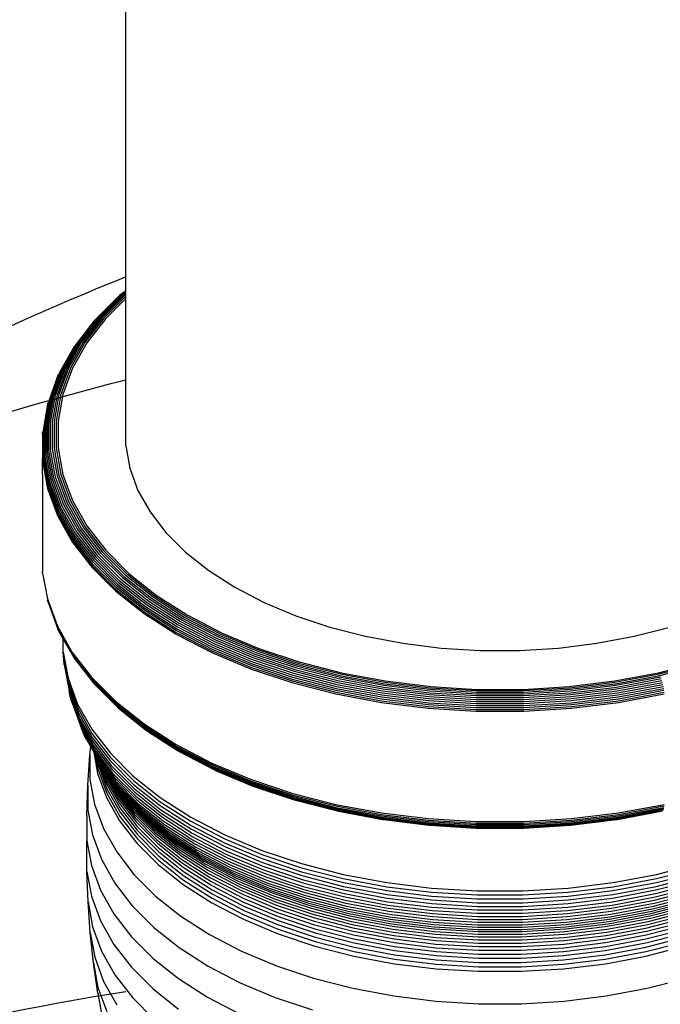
# Model space of a CAD drawing. Extents: x -15981 to -11679, y 2285 to 5601.
# Tile 62 of 103: x -14081.49 to -14073.8, y 3261.67 to 3273.5. Entities that reach past the tile are written whole.
import ezdxf

# ---------------------------------------------------------------- set-up
doc = ezdxf.new("R2010")
doc.units = 0
doc.header["$MEASUREMENT"] = 0
doc.layers.add('TANK', color=2, linetype='CONTINUOUS')
doc.layers.add('TANK-SLOPE', color=2, linetype='CONTINUOUS')

# ---------------------------------------------------------------- blocks, each defined once
blk = doc.blocks.new('A$C3406478A')
at = {"layer": 'TANK'}
for p, q in [((-1.03, 16.887), (-1.03, 23.624)), ((-1.03, 15.327), (-1.03, 16.887)), ((-1.116, 15.26), (-1.402, 14.974)), ((-1.103, 15.27), (-1.388, 14.985)), ((-1.087, 15.277), (-1.371, 14.993)), ((-1.07, 15.282), (-1.353, 14.999)), ((-1.052, 15.284), (-1.334, 15.002)), ((-1.032, 15.283), (-1.313, 15.002)), ((-1.03, 15.261), (-1.291, 15)), ((-1.03, 15.327), (-1.103, 15.27)), ((-1.03, 15.322), (-1.087, 15.277)), ((-1.03, 15.314), (-1.07, 15.282)), ((-1.03, 15.301), (-1.052, 15.284)), ((-1.03, 15.285), (-1.032, 15.283)), ((-1.03, 15.322), (-1.03, 15.327)), ((-1.03, 15.314), (-1.03, 15.322)), ((-1.03, 15.301), (-1.03, 15.314)), ((-1.03, 15.285), (-1.03, 15.301)), ((-1.03, 15.261), (-1.03, 15.285)), ((-1.03, 15.234), (-1.03, 15.261)), ((-1.03, 15.234), (-1.27, 14.995)), ((-1.03, 13.466), (-1.03, 15.234)), ((-1.414, 14.961), (-1.635, 14.672)), ((-1.388, 14.985), (-1.62, 14.684)), ((-1.371, 14.993), (-1.602, 14.693)), ((-1.353, 14.999), (-1.583, 14.7)), ((-1.334, 15.002), (-1.563, 14.705)), ((-1.313, 15.002), (-1.541, 14.706)), ((-1.291, 15), (-1.519, 14.705)), ((-1.27, 14.995), (-1.496, 14.701)), ((-1.414, 14.961), (-1.402, 14.974)), ((-1.635, 14.672), (-1.811, 14.358)), ((-1.62, 14.684), (-1.796, 14.371)), ((-1.602, 14.693), (-1.778, 14.381)), ((-1.583, 14.7), (-1.758, 14.39)), ((-1.563, 14.705), (-1.737, 14.395)), ((-1.541, 14.706), (-1.715, 14.398)), ((-1.519, 14.705), (-1.691, 14.398)), ((-1.496, 14.701), (-1.668, 14.396)), ((-1.658, 14.643), (-1.825, 14.344)), ((-1.658, 14.643), (-1.647, 14.658)), ((-1.825, 14.344), (-1.944, 14.02)), ((-1.811, 14.358), (-1.93, 14.036)), ((-1.796, 14.371), (-1.914, 14.049)), ((-1.778, 14.381), (-1.896, 14.061)), ((-1.758, 14.39), (-1.876, 14.07)), ((-1.737, 14.395), (-1.854, 14.077)), ((-1.843, 14.31), (-1.835, 14.327)), ((-1.715, 14.398), (-1.831, 14.081)), ((-1.691, 14.398), (-1.807, 14.083)), ((-1.668, 14.396), (-1.783, 14.082)), ((-1.843, 14.31), (-1.954, 14.003)), ((-1.854, 14.077), (-1.913, 13.753)), ((-1.831, 14.081), (-1.89, 13.759)), ((-1.807, 14.083), (-1.866, 13.762)), ((-1.783, 14.082), (-1.841, 13.763)), ((-1.967, 13.966), (-2.022, 13.655)), ((-1.954, 14.003), (-2.014, 13.673)), ((-1.944, 14.02), (-2.004, 13.691)), ((-1.93, 14.036), (-1.99, 13.707)), ((-1.914, 14.049), (-1.974, 13.722)), ((-1.967, 13.966), (-1.962, 13.985)), ((-1.896, 14.061), (-1.955, 13.734)), ((-1.876, 14.07), (-1.935, 13.745)), ((-1.974, 13.722), (-1.974, 13.393)), ((-1.955, 13.734), (-1.955, 13.407)), ((-1.935, 13.745), (-1.935, 13.418)), ((-1.913, 13.753), (-1.913, 13.428)), ((-1.89, 13.759), (-1.89, 13.435)), ((-1.866, 13.762), (-1.866, 13.44)), ((-1.841, 13.763), (-1.841, 13.442)), ((-2.029, 13.615), (-2.027, 13.635)), ((-2.029, 13.615), (-2.027, 13.303)), ((-2.022, 13.655), (-2.022, 13.323)), ((-2.014, 13.673), (-2.014, 13.342)), ((-2.004, 13.691), (-2.004, 13.36)), ((-1.99, 13.707), (-1.99, 13.377)), ((-1.99, 13.377), (-1.93, 13.049)), ((-1.974, 13.393), (-1.914, 13.066)), ((-1.955, 13.407), (-1.896, 13.08)), ((-1.935, 13.418), (-1.876, 13.093)), ((-1.913, 13.428), (-1.854, 13.104)), ((-1.89, 13.435), (-1.831, 13.113)), ((-1.866, 13.44), (-1.807, 13.119)), ((-1.841, 13.442), (-1.783, 13.122)), ((-1.03, 13.466), (-0.981, 13.196)), ((-2.029, 13.283), (-2.027, 13.303)), ((-2.029, 13.283), (-1.968, 12.952)), ((-2.029, 13.119), (-2.029, 13.283)), ((-2.027, 13.303), (-1.967, 12.972)), ((-2.022, 13.323), (-1.962, 12.993)), ((-2.014, 13.342), (-1.954, 13.012)), ((-2.004, 13.36), (-1.944, 13.031)), ((-0.981, 13.196), (-0.883, 12.93)), ((-2.029, 13.119), (-2.029, 11.956)), ((-1.954, 13.012), (-1.835, 12.688)), ((-1.944, 13.031), (-1.825, 12.708)), ((-1.93, 13.049), (-1.811, 12.726)), ((-1.914, 13.066), (-1.796, 12.744)), ((-1.896, 13.08), (-1.778, 12.76)), ((-1.876, 13.093), (-1.758, 12.774)), ((-1.854, 13.104), (-1.737, 12.786)), ((-1.831, 13.113), (-1.715, 12.796)), ((-1.807, 13.119), (-1.691, 12.803)), ((-1.783, 13.122), (-1.668, 12.808)), ((-1.968, 12.952), (-1.849, 12.627)), ((-1.967, 12.972), (-1.847, 12.647)), ((-1.962, 12.993), (-1.843, 12.668)), ((-0.883, 12.93), (-0.737, 12.671)), ((-1.737, 12.786), (-1.563, 12.476)), ((-1.715, 12.796), (-1.541, 12.488)), ((-1.691, 12.803), (-1.519, 12.497)), ((-1.668, 12.808), (-1.496, 12.503)), ((-1.843, 12.668), (-1.665, 12.352)), ((-1.835, 12.688), (-1.658, 12.373)), ((-1.825, 12.708), (-1.647, 12.393)), ((-1.811, 12.726), (-1.635, 12.412)), ((-1.796, 12.744), (-1.62, 12.431)), ((-1.778, 12.76), (-1.602, 12.448)), ((-1.758, 12.774), (-1.583, 12.463)), ((-0.737, 12.671), (-0.546, 12.423)), ((-1.849, 12.627), (-1.671, 12.311)), ((-1.847, 12.647), (-1.669, 12.331)), ((-1.62, 12.431), (-1.388, 12.13)), ((-1.602, 12.448), (-1.371, 12.148)), ((-1.583, 12.463), (-1.353, 12.165)), ((-1.563, 12.476), (-1.334, 12.179)), ((-1.541, 12.488), (-1.313, 12.192)), ((-1.519, 12.497), (-1.291, 12.202)), ((-1.496, 12.503), (-1.27, 12.21)), ((-0.546, 12.423), (-0.31, 12.187)), ((-1.671, 12.311), (-1.437, 12.007)), ((-1.669, 12.331), (-1.435, 12.028)), ((-1.665, 12.352), (-1.431, 12.049)), ((-1.658, 12.373), (-1.424, 12.07)), ((-1.647, 12.393), (-1.414, 12.091)), ((-1.635, 12.412), (-1.402, 12.111)), ((-1.313, 12.192), (-1.032, 11.911)), ((-1.291, 12.202), (-1.012, 11.923)), ((-1.27, 12.21), (-0.992, 11.932)), ((-0.31, 12.187), (-0.033, 11.967)), ((-1.424, 12.07), (-1.137, 11.783)), ((-1.414, 12.091), (-1.128, 11.804)), ((-1.402, 12.111), (-1.116, 11.825)), ((-1.388, 12.13), (-1.103, 11.845)), ((-1.371, 12.148), (-1.087, 11.864)), ((-1.353, 12.165), (-1.07, 11.882)), ((-1.334, 12.179), (-1.052, 11.897)), ((-2.027, 11.936), (-2.029, 11.956)), ((-1.437, 12.007), (-1.149, 11.72)), ((-1.435, 12.028), (-1.148, 11.74)), ((-1.431, 12.049), (-1.144, 11.761)), ((-0.033, 11.967), (0.282, 11.765)), ((-2.027, 11.936), (-1.968, 11.626)), ((-1.103, 11.845), (-0.768, 11.579)), ((-1.087, 11.864), (-0.753, 11.599)), ((-1.07, 11.882), (-0.738, 11.617)), ((-1.052, 11.897), (-0.721, 11.634)), ((-1.032, 11.911), (-0.702, 11.649)), ((-1.012, 11.923), (-0.684, 11.662)), ((-0.992, 11.932), (-0.665, 11.672)), ((-1.149, 11.72), (-0.81, 11.451)), ((-1.148, 11.74), (-0.809, 11.471)), ((-1.144, 11.761), (-0.806, 11.493)), ((-1.137, 11.783), (-0.799, 11.514)), ((-1.128, 11.804), (-0.791, 11.536)), ((-1.116, 11.825), (-0.78, 11.558)), ((0.282, 11.765), (0.632, 11.583)), ((-1.968, 11.626), (-1.849, 11.3)), ((-1.962, 11.586), (-1.967, 11.606)), ((-1.967, 11.606), (-1.847, 11.281)), ((-0.753, 11.599), (-0.373, 11.355)), ((-0.738, 11.617), (-0.359, 11.375)), ((-0.721, 11.634), (-0.343, 11.392)), ((-0.702, 11.649), (-0.327, 11.408)), ((-0.684, 11.662), (-0.31, 11.422)), ((-0.665, 11.672), (-0.293, 11.433)), ((-1.962, 11.586), (-1.843, 11.262)), ((-0.806, 11.493), (-0.421, 11.246)), ((-0.799, 11.514), (-0.415, 11.268)), ((-0.791, 11.536), (-0.408, 11.291)), ((-0.78, 11.558), (-0.398, 11.313)), ((-0.768, 11.579), (-0.386, 11.334)), ((0.632, 11.583), (1.013, 11.423)), ((-0.81, 11.451), (-0.425, 11.204)), ((-0.809, 11.471), (-0.424, 11.224)), ((-0.359, 11.375), (0.062, 11.156)), ((-0.343, 11.392), (0.075, 11.175)), ((-0.327, 11.408), (0.09, 11.192)), ((-0.31, 11.422), (0.105, 11.206)), ((-0.293, 11.433), (0.121, 11.219)), ((1.013, 11.423), (1.421, 11.287)), ((-1.849, 11.3), (-1.671, 10.984)), ((-1.847, 11.281), (-1.669, 10.965)), ((-1.835, 11.244), (-1.843, 11.262)), ((-1.843, 11.262), (-1.665, 10.946)), ((-1.835, 11.244), (-1.779, 11.144)), ((-0.421, 11.246), (0.007, 11.024)), ((-0.415, 11.268), (0.012, 11.046)), ((-0.408, 11.291), (0.018, 11.069)), ((-0.398, 11.313), (0.027, 11.092)), ((-0.386, 11.334), (0.037, 11.114)), ((-0.373, 11.355), (0.049, 11.136)), ((1.421, 11.287), (1.851, 11.177)), ((5.076, 11.177), (5.507, 11.287)), ((-1.779, 10.988), (-1.779, 11.144)), ((-1.779, 11.144), (-1.658, 10.929)), ((-0.425, 11.204), (0.003, 10.981)), ((-0.424, 11.224), (0.004, 11.002)), ((0.049, 11.136), (0.508, 10.943)), ((0.062, 11.156), (0.519, 10.964)), ((0.075, 11.175), (0.531, 10.983)), ((0.09, 11.192), (0.544, 11.001)), ((0.105, 11.206), (0.557, 11.017)), ((0.121, 11.219), (0.57, 11.03)), ((1.851, 11.177), (2.299, 11.093)), ((4.629, 11.093), (5.076, 11.177)), ((0.004, 11.002), (0.469, 10.807)), ((0.007, 11.024), (0.472, 10.829)), ((0.012, 11.046), (0.476, 10.851)), ((0.018, 11.069), (0.482, 10.875)), ((0.027, 11.092), (0.489, 10.898)), ((0.037, 11.114), (0.498, 10.921)), ((0.544, 11.001), (1.03, 10.839)), ((0.557, 11.017), (1.041, 10.855)), ((0.57, 11.03), (1.052, 10.869)), ((2.299, 11.093), (2.76, 11.036)), ((2.76, 11.036), (3.228, 11.008)), ((3.228, 11.008), (3.699, 11.008)), ((3.699, 11.008), (4.168, 11.036)), ((4.168, 11.036), (4.629, 11.093)), ((-1.778, 10.938), (-1.779, 10.988)), ((-1.779, 10.988), (-1.722, 10.673)), ((-1.778, 10.938), (-1.72, 10.622)), ((-1.773, 10.888), (-1.778, 10.938)), ((-1.767, 10.838), (-1.773, 10.888)), ((-1.773, 10.888), (-1.716, 10.573)), ((-1.671, 10.984), (-1.437, 10.681)), ((-1.669, 10.965), (-1.435, 10.661)), ((-1.665, 10.946), (-1.431, 10.643)), ((-1.647, 10.913), (-1.658, 10.929)), ((-1.647, 10.913), (-1.424, 10.626)), ((0.003, 10.981), (0.468, 10.786)), ((0.489, 10.898), (0.984, 10.733)), ((0.498, 10.921), (0.992, 10.756)), ((0.508, 10.943), (1, 10.779)), ((0.519, 10.964), (1.009, 10.801)), ((0.531, 10.983), (1.019, 10.821)), ((-1.767, 10.838), (-1.709, 10.523)), ((0.468, 10.786), (0.967, 10.62)), ((0.469, 10.807), (0.968, 10.641)), ((0.472, 10.829), (0.97, 10.663)), ((0.476, 10.851), (0.973, 10.686)), ((0.482, 10.875), (0.978, 10.709)), ((1, 10.779), (1.519, 10.646)), ((1.009, 10.801), (1.526, 10.668)), ((1.019, 10.821), (1.534, 10.688)), ((1.03, 10.839), (1.543, 10.707)), ((1.041, 10.855), (1.551, 10.724)), ((1.052, 10.869), (1.56, 10.739)), ((5.368, 10.739), (5.876, 10.869)), ((5.376, 10.724), (5.887, 10.855)), ((5.385, 10.707), (5.898, 10.839)), ((-1.722, 10.673), (-1.607, 10.362)), ((-1.437, 10.681), (-1.149, 10.393)), ((-1.435, 10.661), (-1.148, 10.373)), ((0.97, 10.663), (1.495, 10.528)), ((0.973, 10.686), (1.498, 10.551)), ((0.978, 10.709), (1.502, 10.575)), ((0.984, 10.733), (1.507, 10.599)), ((0.992, 10.756), (1.512, 10.622)), ((1.526, 10.668), (2.065, 10.567)), ((1.534, 10.688), (2.07, 10.588)), ((1.543, 10.707), (2.076, 10.607)), ((1.551, 10.724), (2.083, 10.625)), ((1.56, 10.739), (2.089, 10.64)), ((4.839, 10.64), (5.368, 10.739)), ((4.845, 10.625), (5.376, 10.724)), ((4.851, 10.607), (5.385, 10.707)), ((4.857, 10.588), (5.393, 10.688)), ((4.863, 10.567), (5.401, 10.668)), ((-1.72, 10.622), (-1.606, 10.312)), ((-1.716, 10.573), (-1.602, 10.263)), ((-1.431, 10.643), (-1.144, 10.355)), ((-1.424, 10.626), (-1.137, 10.339)), ((-1.402, 10.598), (-1.414, 10.611)), ((-1.402, 10.598), (-1.128, 10.324)), ((0.967, 10.62), (1.493, 10.485)), ((0.968, 10.641), (1.493, 10.505)), ((1.495, 10.528), (2.042, 10.425)), ((1.498, 10.551), (2.044, 10.448)), ((1.502, 10.575), (2.047, 10.472)), ((1.507, 10.599), (2.05, 10.497)), ((1.512, 10.622), (2.055, 10.521)), ((1.519, 10.646), (2.059, 10.544)), ((2.059, 10.544), (2.615, 10.476)), ((2.065, 10.567), (2.618, 10.499)), ((2.07, 10.588), (2.622, 10.52)), ((2.076, 10.607), (2.625, 10.54)), ((2.083, 10.625), (2.629, 10.557)), ((2.089, 10.64), (2.633, 10.573)), ((2.625, 10.54), (3.183, 10.506)), ((2.629, 10.557), (3.185, 10.524)), ((2.633, 10.573), (3.186, 10.539)), ((3.186, 10.539), (3.742, 10.539)), ((3.742, 10.539), (4.295, 10.573)), ((3.743, 10.524), (4.299, 10.557)), ((3.744, 10.506), (4.302, 10.54)), ((4.295, 10.573), (4.839, 10.64)), ((4.299, 10.557), (4.845, 10.625)), ((4.302, 10.54), (4.851, 10.607)), ((4.306, 10.52), (4.857, 10.588)), ((4.31, 10.499), (4.863, 10.567)), ((4.313, 10.476), (4.868, 10.544)), ((4.868, 10.544), (5.409, 10.646)), ((4.873, 10.521), (5.415, 10.622)), ((4.877, 10.497), (5.421, 10.599)), ((4.881, 10.472), (5.426, 10.575)), ((4.884, 10.448), (5.43, 10.551)), ((4.886, 10.425), (5.433, 10.528)), ((-1.7, 10.474), (-1.709, 10.523)), ((-1.709, 10.523), (-1.595, 10.214)), ((-1.688, 10.426), (-1.7, 10.474)), ((-1.7, 10.474), (-1.586, 10.165)), ((-1.673, 10.379), (-1.688, 10.426)), ((-1.688, 10.426), (-1.574, 10.118)), ((1.493, 10.505), (2.041, 10.403)), ((1.493, 10.485), (2.04, 10.382)), ((2.042, 10.425), (2.604, 10.356)), ((2.044, 10.448), (2.606, 10.379)), ((2.047, 10.472), (2.607, 10.404)), ((2.05, 10.497), (2.609, 10.428)), ((2.055, 10.521), (2.612, 10.452)), ((2.609, 10.428), (3.178, 10.394)), ((2.612, 10.452), (3.179, 10.418)), ((2.615, 10.476), (3.18, 10.442)), ((2.618, 10.499), (3.181, 10.465)), ((2.622, 10.52), (3.182, 10.486)), ((3.179, 10.418), (3.749, 10.418)), ((3.18, 10.442), (3.748, 10.442)), ((3.181, 10.465), (3.747, 10.465)), ((3.182, 10.486), (3.746, 10.486)), ((3.183, 10.506), (3.744, 10.506)), ((3.185, 10.524), (3.743, 10.524)), ((3.746, 10.486), (4.306, 10.52)), ((3.747, 10.465), (4.31, 10.499)), ((3.748, 10.442), (4.313, 10.476)), ((3.749, 10.418), (4.316, 10.452)), ((3.75, 10.394), (4.318, 10.428)), ((4.316, 10.452), (4.873, 10.521)), ((4.318, 10.428), (4.877, 10.497)), ((4.32, 10.404), (4.881, 10.472)), ((4.322, 10.379), (4.884, 10.448)), ((4.323, 10.356), (4.886, 10.425)), ((4.887, 10.403), (5.434, 10.505)), ((4.887, 10.382), (5.435, 10.485)), ((-1.673, 10.379), (-1.559, 10.071)), ((-1.607, 10.362), (-1.437, 10.061)), ((-1.606, 10.312), (-1.436, 10.011)), ((-1.149, 10.393), (-0.81, 10.124)), ((-1.148, 10.373), (-0.809, 10.105)), ((-1.144, 10.355), (-0.806, 10.087)), ((-1.137, 10.339), (-0.799, 10.071)), ((-1.128, 10.324), (-0.791, 10.056)), ((-1.116, 10.312), (-0.78, 10.045)), ((2.04, 10.382), (2.603, 10.313)), ((2.041, 10.403), (2.604, 10.334)), ((2.603, 10.313), (3.176, 10.278)), ((2.604, 10.356), (3.176, 10.321)), ((2.604, 10.334), (3.176, 10.299)), ((2.606, 10.379), (3.177, 10.345)), ((2.607, 10.404), (3.177, 10.369)), ((3.176, 10.321), (3.751, 10.321)), ((3.176, 10.299), (3.752, 10.299)), ((3.177, 10.369), (3.75, 10.369)), ((3.177, 10.345), (3.751, 10.345)), ((3.178, 10.394), (3.75, 10.394)), ((3.75, 10.369), (4.32, 10.404)), ((3.751, 10.345), (4.322, 10.379)), ((3.751, 10.321), (4.323, 10.356)), ((3.752, 10.299), (4.324, 10.334)), ((3.752, 10.278), (4.324, 10.313)), ((4.324, 10.334), (4.887, 10.403)), ((4.324, 10.313), (4.887, 10.382)), ((-1.602, 10.263), (-1.432, 9.961)), ((-1.595, 10.214), (-1.426, 9.913)), ((3.176, 10.278), (3.752, 10.278)), ((-1.586, 10.165), (-1.417, 9.865)), ((-1.574, 10.118), (-1.405, 9.818)), ((-1.542, 10.026), (-1.559, 10.071)), ((-1.559, 10.071), (-1.391, 9.772)), ((-1.437, 10.061), (-1.214, 9.771)), ((-0.81, 10.124), (-0.425, 9.877)), ((-0.809, 10.105), (-0.424, 9.858)), ((-0.806, 10.087), (-0.421, 9.84)), ((-0.799, 10.071), (-0.415, 9.824)), ((-0.791, 10.056), (-0.408, 9.811)), ((-1.542, 10.026), (-1.375, 9.728)), ((-1.523, 9.981), (-1.542, 10.026)), ((-1.5, 9.938), (-1.523, 9.981)), ((-1.5, 9.938), (-1.449, 9.847)), ((-1.436, 10.011), (-1.213, 9.721)), ((-1.432, 9.961), (-1.209, 9.672)), ((-0.768, 10.036), (-0.78, 10.045)), ((-0.768, 10.036), (-0.398, 9.8)), ((-1.459, 9.754), (-1.449, 9.847)), ((-1.449, 9.847), (-1.414, 9.783)), ((-1.426, 9.913), (-1.203, 9.623)), ((-1.417, 9.865), (-1.194, 9.576)), ((-1.405, 9.818), (-1.183, 9.53)), ((-0.425, 9.877), (0.003, 9.654)), ((-0.424, 9.858), (0.004, 9.635)), ((-0.421, 9.84), (0.007, 9.618)), ((-0.415, 9.824), (0.012, 9.602)), ((-1.484, 9.388), (-1.459, 9.754)), ((-1.459, 9.754), (-1.459, 9.457)), ((-1.414, 9.783), (-1.367, 9.53)), ((-1.414, 9.783), (-1.393, 9.746)), ((-1.393, 9.746), (-1.377, 9.718)), ((-1.393, 9.746), (-1.363, 9.583)), ((-1.391, 9.772), (-1.378, 9.755)), ((-1.378, 9.755), (-1.376, 9.752)), ((-1.377, 9.718), (-1.362, 9.635)), ((-1.377, 9.718), (-1.366, 9.699)), ((-1.376, 9.752), (-1.17, 9.485)), ((-1.375, 9.728), (-1.154, 9.442)), ((-1.214, 9.771), (-0.939, 9.496)), ((-1.213, 9.721), (-0.938, 9.446)), ((-0.408, 9.811), (0.018, 9.589)), ((-0.398, 9.8), (0.027, 9.579)), ((-0.386, 9.791), (0.037, 9.571)), ((-1.366, 9.699), (-1.364, 9.686)), ((-1.366, 9.699), (-1.356, 9.684)), ((-1.364, 9.686), (-1.258, 9.398)), ((-1.363, 9.583), (-1.257, 9.294)), ((-1.362, 9.635), (-1.255, 9.346)), ((-1.356, 9.684), (-1.136, 9.399)), ((-1.334, 9.642), (-1.115, 9.359)), ((-1.334, 9.642), (-1.263, 9.449)), ((-1.31, 9.602), (-1.334, 9.642)), ((-1.31, 9.602), (-1.271, 9.499)), ((-1.31, 9.602), (-1.093, 9.319)), ((-1.294, 9.577), (-1.31, 9.602)), ((-1.209, 9.672), (-0.935, 9.397)), ((-1.203, 9.623), (-0.929, 9.349)), ((0.003, 9.654), (0.468, 9.459)), ((0.004, 9.635), (0.469, 9.44)), ((0.007, 9.618), (0.472, 9.423)), ((0.012, 9.602), (0.476, 9.407)), ((0.018, 9.589), (0.482, 9.395)), ((-1.367, 9.53), (-1.261, 9.241)), ((-1.294, 9.577), (-1.283, 9.548)), ((-1.284, 9.563), (-1.294, 9.577)), ((-1.266, 9.538), (-1.284, 9.563)), ((-1.283, 9.548), (-1.124, 9.266)), ((-1.271, 9.499), (-1.113, 9.217)), ((-1.266, 9.538), (-1.139, 9.313)), ((-1.256, 9.525), (-1.266, 9.538)), ((-1.227, 9.486), (-1.256, 9.525)), ((-1.227, 9.486), (-1.156, 9.359)), ((-1.212, 9.468), (-1.227, 9.486)), ((-1.2, 9.445), (-1.212, 9.468)), ((-1.212, 9.468), (-1.068, 9.282)), ((-1.194, 9.576), (-0.921, 9.303)), ((-1.183, 9.53), (-0.91, 9.257)), ((-1.17, 9.485), (-0.898, 9.213)), ((-0.939, 9.496), (-0.616, 9.239)), ((0.027, 9.579), (0.489, 9.385)), ((0.049, 9.566), (0.037, 9.571)), ((0.049, 9.566), (0.498, 9.377)), ((-1.496, 9.02), (-1.484, 9.388)), ((-1.484, 9.388), (-1.484, 9.088)), ((-1.459, 9.457), (-1.405, 9.16)), ((-1.263, 9.449), (-1.105, 9.167)), ((-1.258, 9.398), (-1.099, 9.117)), ((-1.255, 9.346), (-1.097, 9.065)), ((-1.2, 9.445), (-0.988, 9.17)), ((-1.177, 9.403), (-0.965, 9.128)), ((-1.156, 9.359), (-0.946, 9.085)), ((-1.154, 9.442), (-0.883, 9.17)), ((-1.136, 9.399), (-0.866, 9.129)), ((-1.115, 9.359), (-0.846, 9.09)), ((-0.938, 9.446), (-0.615, 9.189)), ((-0.935, 9.397), (-0.612, 9.141)), ((-0.929, 9.349), (-0.607, 9.093)), ((0.468, 9.459), (0.967, 9.293)), ((0.469, 9.44), (0.968, 9.274)), ((0.472, 9.423), (0.97, 9.257)), ((0.476, 9.407), (0.973, 9.242)), ((0.482, 9.395), (0.978, 9.229)), ((0.489, 9.385), (0.984, 9.22)), ((0.498, 9.377), (0.992, 9.213)), ((-1.261, 9.241), (-1.103, 8.96)), ((-1.257, 9.294), (-1.099, 9.013)), ((-1.139, 9.313), (-0.929, 9.041)), ((-1.124, 9.266), (-0.915, 8.994)), ((-1.093, 9.319), (-0.825, 9.052)), ((-1.068, 9.282), (-0.802, 9.016)), ((-1.041, 9.246), (-0.776, 8.981)), ((-0.921, 9.303), (-0.599, 9.047)), ((-0.91, 9.257), (-0.589, 9.002)), ((-0.616, 9.239), (-0.248, 9.004)), ((0.967, 9.293), (1.493, 9.158)), ((0.968, 9.274), (1.493, 9.139)), ((0.97, 9.257), (1.495, 9.122)), ((0.973, 9.242), (1.498, 9.107)), ((0.978, 9.229), (1.502, 9.095)), ((-1.405, 9.16), (-1.298, 8.869)), ((-1.113, 9.217), (-0.904, 8.946)), ((-1.105, 9.167), (-0.896, 8.897)), ((-1.099, 9.117), (-0.891, 8.847)), ((-1.013, 9.209), (-0.75, 8.946)), ((-0.988, 9.17), (-0.726, 8.908)), ((-0.965, 9.128), (-0.705, 8.868)), ((-0.898, 9.213), (-0.603, 8.979)), ((-0.883, 9.17), (-0.564, 8.917)), ((-0.866, 9.129), (-0.548, 8.877)), ((-0.615, 9.189), (-0.248, 8.954)), ((-0.612, 9.141), (-0.245, 8.905)), ((0.984, 9.22), (1.507, 9.085)), ((0.992, 9.213), (1.512, 9.079)), ((1.493, 9.158), (2.04, 9.055)), ((1.493, 9.139), (2.041, 9.036)), ((1.495, 9.122), (2.042, 9.019)), ((4.886, 9.019), (5.433, 9.122)), ((4.887, 9.055), (5.435, 9.158)), ((4.887, 9.036), (5.434, 9.139)), ((-1.496, 9.02), (-1.496, 8.72)), ((-1.484, 9.088), (-1.43, 8.791)), ((-1.099, 9.013), (-0.89, 8.743)), ((-1.097, 9.065), (-0.889, 8.795)), ((-0.946, 9.085), (-0.687, 8.826)), ((-0.929, 9.041), (-0.671, 8.783)), ((-0.915, 8.994), (-0.658, 8.737)), ((-0.846, 9.09), (-0.53, 8.838)), ((-0.825, 9.052), (-0.51, 8.802)), ((-0.802, 9.016), (-0.489, 8.767)), ((-0.607, 9.093), (-0.24, 8.858)), ((-0.599, 9.047), (-0.233, 8.812)), ((-0.589, 9.002), (-0.224, 8.768)), ((-0.248, 9.004), (0.16, 8.791)), ((1.498, 9.107), (2.044, 9.004)), ((1.502, 9.095), (2.047, 8.992)), ((1.507, 9.085), (2.05, 8.983)), ((1.512, 9.079), (1.52, 9.077)), ((1.52, 9.077), (1.526, 9.076)), ((1.526, 9.076), (2.055, 8.977)), ((2.04, 9.055), (2.603, 8.986)), ((2.041, 9.036), (2.604, 8.967)), ((2.042, 9.019), (2.604, 8.95)), ((2.044, 9.004), (2.606, 8.935)), ((2.047, 8.992), (2.607, 8.924)), ((4.32, 8.924), (4.881, 8.992)), ((4.322, 8.935), (4.884, 9.004)), ((4.323, 8.95), (4.886, 9.019)), ((4.324, 8.986), (4.887, 9.055)), ((4.324, 8.967), (4.887, 9.036)), ((4.873, 8.977), (5.401, 9.076)), ((4.877, 8.983), (5.421, 9.085)), ((4.881, 8.992), (5.426, 9.095)), ((4.884, 9.004), (5.43, 9.107)), ((-1.103, 8.96), (-0.895, 8.69)), ((-0.904, 8.946), (-0.648, 8.69)), ((-0.896, 8.897), (-0.64, 8.641)), ((-0.776, 8.981), (-0.465, 8.734)), ((-0.75, 8.946), (-0.441, 8.7)), ((-0.726, 8.908), (-0.419, 8.664)), ((-0.603, 8.979), (-0.6, 8.975)), ((-0.6, 8.975), (-0.578, 8.959)), ((-0.578, 8.959), (-0.47, 8.89)), ((-0.564, 8.917), (-0.201, 8.684)), ((-0.548, 8.877), (-0.187, 8.645)), ((-0.47, 8.89), (-0.469, 8.887)), ((-0.469, 8.887), (-0.281, 8.769)), ((-0.248, 8.954), (0.161, 8.742)), ((-0.245, 8.905), (0.163, 8.693)), ((2.05, 8.983), (2.609, 8.915)), ((2.055, 8.977), (2.06, 8.976)), ((2.06, 8.976), (2.065, 8.975)), ((2.065, 8.975), (2.612, 8.909)), ((2.065, 8.975), (2.615, 8.906)), ((2.603, 8.986), (3.176, 8.951)), ((2.604, 8.967), (3.176, 8.932)), ((2.604, 8.95), (3.176, 8.915)), ((2.606, 8.935), (3.177, 8.901)), ((2.607, 8.924), (3.177, 8.889)), ((2.609, 8.915), (3.178, 8.88)), ((2.612, 8.909), (2.615, 8.906)), ((2.615, 8.906), (2.618, 8.907)), ((2.618, 8.907), (3.18, 8.872)), ((2.618, 8.907), (3.179, 8.875)), ((3.176, 8.951), (3.752, 8.951)), ((3.176, 8.932), (3.752, 8.932)), ((3.176, 8.915), (3.187, 8.915)), ((3.177, 8.901), (3.751, 8.901)), ((3.177, 8.889), (3.75, 8.889)), ((3.178, 8.88), (3.75, 8.88)), ((3.179, 8.875), (3.749, 8.875)), ((3.18, 8.872), (3.748, 8.872)), ((3.187, 8.915), (3.741, 8.915)), ((3.741, 8.915), (3.751, 8.915)), ((3.748, 8.872), (4.31, 8.907)), ((3.749, 8.875), (4.31, 8.907)), ((3.75, 8.889), (4.32, 8.924)), ((3.75, 8.88), (4.318, 8.915)), ((3.751, 8.915), (4.323, 8.95)), ((3.751, 8.901), (4.322, 8.935)), ((3.752, 8.951), (4.324, 8.986)), ((3.752, 8.932), (4.324, 8.967)), ((4.31, 8.907), (4.313, 8.906)), ((4.313, 8.906), (4.863, 8.975)), ((4.313, 8.906), (4.316, 8.909)), ((4.316, 8.909), (4.863, 8.975)), ((4.318, 8.915), (4.877, 8.983)), ((4.863, 8.975), (4.868, 8.974)), ((4.868, 8.974), (4.873, 8.977)), ((-1.43, 8.791), (-1.322, 8.498)), ((-1.298, 8.869), (-1.138, 8.586)), ((-0.891, 8.847), (-0.636, 8.591)), ((-0.889, 8.795), (-0.634, 8.54)), ((-0.705, 8.868), (-0.399, 8.625)), ((-0.687, 8.826), (-0.382, 8.584)), ((-0.671, 8.783), (-0.368, 8.542)), ((-0.53, 8.838), (-0.17, 8.608)), ((-0.51, 8.802), (-0.152, 8.572)), ((-0.489, 8.767), (-0.132, 8.539)), ((-0.281, 8.769), (-0.278, 8.765)), ((-0.278, 8.765), (-0.213, 8.725)), ((-0.24, 8.858), (0.168, 8.646)), ((-0.233, 8.812), (0.174, 8.601)), ((-0.224, 8.768), (0.182, 8.557)), ((0.16, 8.791), (0.604, 8.605)), ((-1.496, 8.72), (-1.496, 8.718)), ((-1.496, 8.718), (-1.442, 8.422)), ((-1.496, 8.653), (-1.496, 8.718)), ((-1.496, 8.352), (-1.496, 8.653)), ((-0.895, 8.69), (-0.639, 8.434)), ((-0.89, 8.743), (-0.635, 8.487)), ((-0.658, 8.737), (-0.356, 8.497)), ((-0.648, 8.69), (-0.346, 8.45)), ((-0.64, 8.641), (-0.339, 8.402)), ((-0.465, 8.734), (-0.111, 8.507)), ((-0.441, 8.7), (-0.089, 8.475)), ((-0.419, 8.664), (-0.069, 8.44)), ((-0.213, 8.725), (-0.045, 8.637)), ((-0.201, 8.684), (0.202, 8.475)), ((-0.187, 8.645), (0.215, 8.436)), ((-0.045, 8.637), (-0.04, 8.634)), ((0.161, 8.742), (0.605, 8.555)), ((0.163, 8.693), (0.607, 8.507)), ((0.168, 8.646), (0.611, 8.46)), ((-1.138, 8.586), (-0.928, 8.313)), ((-0.636, 8.591), (-0.335, 8.352)), ((-0.634, 8.54), (-0.333, 8.301)), ((-0.399, 8.625), (-0.051, 8.402)), ((-0.382, 8.584), (-0.036, 8.362)), ((-0.368, 8.542), (-0.022, 8.32)), ((-0.17, 8.608), (0.229, 8.4)), ((-0.152, 8.572), (0.246, 8.365)), ((-0.132, 8.539), (0.263, 8.333)), ((-0.04, 8.634), (0.191, 8.515)), ((0.174, 8.601), (0.616, 8.415)), ((0.182, 8.557), (0.623, 8.372)), ((0.604, 8.605), (1.08, 8.446)), ((0.605, 8.555), (1.081, 8.396)), ((-1.442, 8.422), (-1.334, 8.128)), ((-1.322, 8.498), (-1.162, 8.213)), ((-0.639, 8.434), (-0.338, 8.195)), ((-0.635, 8.487), (-0.334, 8.248)), ((-0.356, 8.497), (-0.011, 8.276)), ((-0.346, 8.45), (-0.003, 8.23)), ((-0.339, 8.402), (0.004, 8.182)), ((-0.111, 8.507), (0.282, 8.303)), ((-0.089, 8.475), (0.302, 8.271)), ((-0.069, 8.44), (0.32, 8.237)), ((-0.051, 8.402), (0.336, 8.201)), ((0.191, 8.515), (0.294, 8.472)), ((0.202, 8.475), (0.641, 8.29)), ((0.215, 8.436), (0.652, 8.253)), ((0.229, 8.4), (0.665, 8.217)), ((0.294, 8.472), (0.3, 8.468)), ((0.3, 8.468), (0.631, 8.33)), ((0.607, 8.507), (1.083, 8.348)), ((0.611, 8.46), (1.086, 8.302)), ((0.616, 8.415), (1.09, 8.257)), ((1.08, 8.446), (1.582, 8.317)), ((5.345, 8.317), (5.847, 8.446)), ((-1.496, 8.352), (-1.442, 8.054)), ((-1.482, 7.985), (-1.496, 8.352)), ((-0.928, 8.313), (-0.67, 8.055)), ((-0.335, 8.352), (0.008, 8.132)), ((-0.333, 8.301), (0.009, 8.081)), ((-0.036, 8.362), (0.349, 8.162)), ((-0.022, 8.32), (0.361, 8.121)), ((0.246, 8.365), (0.679, 8.184)), ((0.263, 8.333), (0.694, 8.152)), ((0.282, 8.303), (0.71, 8.123)), ((0.623, 8.372), (1.096, 8.214)), ((0.631, 8.33), (0.818, 8.268)), ((0.641, 8.29), (1.111, 8.134)), ((1.081, 8.396), (1.583, 8.267)), ((1.083, 8.348), (1.584, 8.219)), ((1.086, 8.302), (1.587, 8.173)), ((1.582, 8.317), (2.105, 8.219)), ((4.823, 8.219), (5.345, 8.317)), ((5.341, 8.173), (5.842, 8.302)), ((5.343, 8.219), (5.845, 8.348)), ((5.345, 8.267), (5.847, 8.396)), ((-1.162, 8.213), (-0.951, 7.939)), ((-0.338, 8.195), (0.005, 7.975)), ((-0.334, 8.248), (0.008, 8.029)), ((-0.011, 8.276), (0.371, 8.077)), ((-0.003, 8.23), (0.379, 8.032)), ((0.004, 8.182), (0.384, 7.984)), ((0.302, 8.271), (0.727, 8.093)), ((0.32, 8.237), (0.743, 8.06)), ((0.336, 8.201), (0.756, 8.024)), ((0.349, 8.162), (0.768, 7.986)), ((0.652, 8.253), (1.12, 8.097)), ((0.665, 8.217), (1.131, 8.062)), ((0.679, 8.184), (1.142, 8.029)), ((0.818, 8.268), (0.833, 8.261)), ((0.833, 8.261), (1.103, 8.173)), ((1.09, 8.257), (1.59, 8.129)), ((1.096, 8.214), (1.595, 8.086)), ((1.103, 8.173), (1.6, 8.045)), ((1.583, 8.267), (2.105, 8.169)), ((1.584, 8.219), (2.106, 8.122)), ((1.587, 8.173), (2.108, 8.075)), ((2.105, 8.219), (2.643, 8.153)), ((2.105, 8.169), (2.643, 8.103)), ((4.285, 8.153), (4.823, 8.219)), ((4.285, 8.103), (4.822, 8.169)), ((4.819, 8.075), (5.341, 8.173)), ((4.821, 8.122), (5.343, 8.219)), ((4.822, 8.169), (5.345, 8.267)), ((5.328, 8.045), (5.825, 8.173)), ((5.333, 8.086), (5.832, 8.214)), ((5.337, 8.129), (5.837, 8.257)), ((-1.442, 8.054), (-1.333, 7.76)), ((-1.334, 8.128), (-1.173, 7.843)), ((-0.67, 8.055), (-0.367, 7.814)), ((0.008, 8.132), (0.388, 7.935)), ((0.009, 8.081), (0.389, 7.884)), ((0.361, 8.121), (0.779, 7.946)), ((0.371, 8.077), (0.787, 7.903)), ((0.694, 8.152), (1.155, 7.999)), ((0.71, 8.123), (1.169, 7.971)), ((0.727, 8.093), (1.183, 7.941)), ((0.743, 8.06), (1.196, 7.909)), ((1.111, 8.134), (1.606, 8.006)), ((1.12, 8.097), (1.614, 7.97)), ((1.131, 8.062), (1.622, 7.936)), ((1.59, 8.129), (2.111, 8.031)), ((1.595, 8.086), (2.114, 7.988)), ((1.6, 8.045), (1.785, 8.011)), ((2.106, 8.122), (2.643, 8.056)), ((2.108, 8.075), (2.644, 8.009)), ((2.643, 8.153), (3.189, 8.12)), ((2.643, 8.103), (3.189, 8.07)), ((2.643, 8.056), (3.189, 8.022)), ((3.189, 8.12), (3.739, 8.12)), ((3.189, 8.07), (3.739, 8.07)), ((3.738, 8.022), (4.284, 8.056)), ((3.739, 8.12), (4.285, 8.153)), ((3.739, 8.07), (4.285, 8.103)), ((4.283, 8.009), (4.819, 8.075)), ((4.284, 8.056), (4.821, 8.122)), ((4.814, 7.988), (5.333, 8.086)), ((4.817, 8.031), (5.337, 8.129)), ((5.143, 8.011), (5.328, 8.045)), ((5.306, 7.936), (5.797, 8.062)), ((5.314, 7.97), (5.807, 8.097)), ((5.321, 8.006), (5.817, 8.134)), ((-1.456, 7.619), (-1.482, 7.985)), ((-1.482, 7.985), (-1.428, 7.687)), ((-0.951, 7.939), (-0.692, 7.68)), ((0.005, 7.975), (0.385, 7.777)), ((0.008, 8.029), (0.388, 7.831)), ((0.379, 8.032), (0.794, 7.858)), ((0.384, 7.984), (0.799, 7.81)), ((0.388, 7.935), (0.802, 7.761)), ((0.756, 8.024), (1.207, 7.874)), ((0.768, 7.986), (1.217, 7.837)), ((0.779, 7.946), (1.226, 7.797)), ((1.142, 8.029), (1.631, 7.903)), ((1.155, 7.999), (1.641, 7.874)), ((1.169, 7.971), (1.652, 7.846)), ((1.183, 7.941), (1.663, 7.818)), ((1.606, 8.006), (2.122, 7.91)), ((1.614, 7.97), (2.128, 7.874)), ((1.622, 7.936), (2.134, 7.84)), ((1.785, 8.011), (1.805, 8.005)), ((1.805, 8.005), (2.118, 7.948)), ((2.111, 8.031), (2.646, 7.965)), ((2.114, 7.988), (2.648, 7.923)), ((2.118, 7.948), (2.65, 7.883)), ((2.644, 8.009), (3.19, 7.976)), ((2.646, 7.965), (3.19, 7.932)), ((3.189, 8.022), (3.738, 8.022)), ((3.19, 7.976), (3.738, 7.976)), ((3.19, 7.932), (3.737, 7.932)), ((3.737, 7.932), (4.282, 7.965)), ((3.738, 7.976), (4.283, 8.009)), ((4.277, 7.883), (4.81, 7.948)), ((4.28, 7.923), (4.814, 7.988)), ((4.282, 7.965), (4.817, 8.031)), ((4.794, 7.84), (5.306, 7.936)), ((4.8, 7.874), (5.314, 7.97)), ((4.805, 7.91), (5.321, 8.006)), ((4.81, 7.948), (5.123, 8.005)), ((5.123, 8.005), (5.143, 8.011)), ((5.264, 7.818), (5.745, 7.941)), ((5.276, 7.846), (5.759, 7.971)), ((5.286, 7.874), (5.773, 7.999)), ((5.296, 7.903), (5.785, 8.029)), ((-1.173, 7.843), (-0.962, 7.568)), ((-0.367, 7.814), (-0.022, 7.593)), ((0.388, 7.831), (0.802, 7.658)), ((0.389, 7.884), (0.803, 7.71)), ((0.787, 7.903), (1.233, 7.754)), ((0.794, 7.858), (1.238, 7.709)), ((0.799, 7.81), (1.242, 7.662)), ((1.196, 7.909), (1.673, 7.786)), ((1.207, 7.874), (1.682, 7.752)), ((1.217, 7.837), (1.69, 7.715)), ((1.631, 7.903), (2.14, 7.808)), ((1.641, 7.874), (2.147, 7.779)), ((1.652, 7.846), (2.155, 7.752)), ((1.663, 7.818), (2.163, 7.724)), ((2.122, 7.91), (2.653, 7.845)), ((2.128, 7.874), (2.656, 7.809)), ((2.134, 7.84), (2.66, 7.775)), ((2.14, 7.808), (2.664, 7.744)), ((2.648, 7.923), (3.191, 7.89)), ((2.65, 7.883), (3.192, 7.85)), ((2.653, 7.845), (3.193, 7.812)), ((2.656, 7.809), (3.194, 7.776)), ((3.191, 7.89), (3.737, 7.89)), ((3.192, 7.85), (3.736, 7.85)), ((3.193, 7.812), (3.735, 7.812)), ((3.734, 7.776), (4.271, 7.809)), ((3.735, 7.812), (4.275, 7.845)), ((3.736, 7.85), (4.277, 7.883)), ((3.737, 7.89), (4.28, 7.923)), ((4.264, 7.744), (4.787, 7.808)), ((4.268, 7.775), (4.794, 7.84)), ((4.271, 7.809), (4.8, 7.874)), ((4.275, 7.845), (4.805, 7.91)), ((4.764, 7.724), (5.264, 7.818)), ((4.772, 7.752), (5.276, 7.846)), ((4.78, 7.779), (5.286, 7.874)), ((4.787, 7.808), (5.296, 7.903)), ((5.237, 7.715), (5.711, 7.837)), ((5.245, 7.752), (5.721, 7.874)), ((5.254, 7.786), (5.732, 7.909)), ((-1.333, 7.76), (-1.173, 7.475)), ((0.385, 7.777), (0.8, 7.604)), ((0.802, 7.761), (1.245, 7.614)), ((0.803, 7.71), (1.246, 7.563)), ((1.226, 7.797), (1.697, 7.675)), ((1.233, 7.754), (1.703, 7.633)), ((1.238, 7.709), (1.707, 7.589)), ((1.673, 7.786), (2.171, 7.693)), ((1.682, 7.752), (2.177, 7.659)), ((1.69, 7.715), (2.183, 7.623)), ((2.147, 7.779), (2.668, 7.715)), ((2.155, 7.752), (2.673, 7.688)), ((2.163, 7.724), (2.678, 7.661)), ((2.171, 7.693), (2.682, 7.63)), ((2.66, 7.775), (3.195, 7.743)), ((2.664, 7.744), (3.196, 7.711)), ((2.668, 7.715), (3.198, 7.683)), ((3.194, 7.776), (3.734, 7.776)), ((3.195, 7.743), (3.733, 7.743)), ((3.196, 7.711), (3.731, 7.711)), ((3.73, 7.683), (4.259, 7.715)), ((3.731, 7.711), (4.264, 7.744)), ((3.733, 7.743), (4.268, 7.775)), ((4.245, 7.63), (4.757, 7.693)), ((4.25, 7.661), (4.764, 7.724)), ((4.255, 7.688), (4.772, 7.752)), ((4.259, 7.715), (4.78, 7.779)), ((4.745, 7.623), (5.237, 7.715)), ((4.75, 7.659), (5.245, 7.752)), ((4.757, 7.693), (5.254, 7.786)), ((5.221, 7.589), (5.689, 7.709)), ((5.225, 7.633), (5.695, 7.754)), ((5.231, 7.675), (5.702, 7.797)), ((-1.456, 7.619), (-1.402, 7.322)), ((-1.417, 7.253), (-1.456, 7.619)), ((-1.428, 7.687), (-1.32, 7.395)), ((-0.692, 7.68), (-0.387, 7.438)), ((-0.022, 7.593), (0.362, 7.394)), ((0.8, 7.604), (1.243, 7.456)), ((0.802, 7.658), (1.245, 7.51)), ((1.242, 7.662), (1.71, 7.542)), ((1.245, 7.614), (1.712, 7.493)), ((1.697, 7.675), (2.188, 7.583)), ((1.703, 7.633), (2.192, 7.542)), ((1.707, 7.589), (2.195, 7.497)), ((2.177, 7.659), (2.686, 7.597)), ((2.183, 7.623), (2.69, 7.56)), ((2.188, 7.583), (2.693, 7.521)), ((2.673, 7.688), (3.199, 7.656)), ((2.678, 7.661), (3.201, 7.629)), ((2.682, 7.63), (3.202, 7.599)), ((2.686, 7.597), (3.204, 7.565)), ((3.198, 7.683), (3.73, 7.683)), ((3.199, 7.656), (3.728, 7.656)), ((3.201, 7.629), (3.727, 7.629)), ((3.202, 7.599), (3.725, 7.599)), ((3.724, 7.565), (4.241, 7.597)), ((3.725, 7.599), (4.245, 7.63)), ((3.727, 7.629), (4.25, 7.661)), ((3.728, 7.656), (4.255, 7.688)), ((4.235, 7.521), (4.74, 7.583)), ((4.238, 7.56), (4.745, 7.623)), ((4.241, 7.597), (4.75, 7.659)), ((4.733, 7.497), (5.221, 7.589)), ((4.736, 7.542), (5.225, 7.633)), ((4.74, 7.583), (5.231, 7.675)), ((5.215, 7.493), (5.683, 7.614)), ((5.217, 7.542), (5.685, 7.662)), ((-1.173, 7.475), (-0.961, 7.201)), ((-0.962, 7.568), (-0.702, 7.308)), ((1.243, 7.456), (1.711, 7.335)), ((1.245, 7.51), (1.712, 7.39)), ((1.246, 7.563), (1.713, 7.443)), ((1.71, 7.542), (2.197, 7.451)), ((1.712, 7.493), (2.199, 7.402)), ((2.192, 7.542), (2.695, 7.48)), ((2.195, 7.497), (2.697, 7.436)), ((2.69, 7.56), (3.205, 7.529)), ((2.693, 7.521), (3.206, 7.49)), ((2.695, 7.48), (3.207, 7.449)), ((3.204, 7.565), (3.724, 7.565)), ((3.205, 7.529), (3.723, 7.529)), ((3.206, 7.49), (3.722, 7.49)), ((3.721, 7.449), (4.233, 7.48)), ((3.722, 7.49), (4.235, 7.521)), ((3.723, 7.529), (4.238, 7.56)), ((4.231, 7.436), (4.733, 7.497)), ((4.233, 7.48), (4.736, 7.542)), ((4.729, 7.402), (5.215, 7.493)), ((4.73, 7.451), (5.217, 7.542)), ((5.215, 7.443), (5.682, 7.563)), ((5.215, 7.39), (5.682, 7.51)), ((5.217, 7.335), (5.685, 7.456)), ((-1.32, 7.395), (-1.16, 7.11)), ((-0.387, 7.438), (-0.04, 7.215)), ((0.362, 7.394), (0.779, 7.219)), ((1.711, 7.335), (2.198, 7.244)), ((1.712, 7.39), (2.199, 7.299)), ((1.713, 7.443), (2.199, 7.351)), ((2.197, 7.451), (2.698, 7.389)), ((2.199, 7.402), (2.699, 7.341)), ((2.199, 7.351), (2.7, 7.29)), ((2.697, 7.436), (3.207, 7.405)), ((2.698, 7.389), (3.208, 7.358)), ((2.699, 7.341), (3.208, 7.31)), ((3.207, 7.449), (3.721, 7.449)), ((3.207, 7.405), (3.72, 7.405)), ((3.208, 7.358), (3.72, 7.358)), ((3.72, 7.405), (4.231, 7.436)), ((3.72, 7.358), (4.229, 7.389)), ((3.72, 7.31), (4.228, 7.341)), ((4.228, 7.341), (4.729, 7.402)), ((4.228, 7.29), (4.728, 7.351)), ((4.229, 7.389), (4.73, 7.451)), ((4.728, 7.351), (5.215, 7.443)), ((4.729, 7.299), (5.215, 7.39)), ((4.73, 7.244), (5.217, 7.335)), ((-1.365, 6.889), (-1.417, 7.253)), ((-1.417, 7.253), (-1.363, 6.959)), ((-1.402, 7.322), (-1.295, 7.031)), ((-0.702, 7.308), (-0.396, 7.066)), ((-0.04, 7.215), (0.346, 7.015)), ((0.779, 7.219), (1.226, 7.07)), ((2.198, 7.244), (2.699, 7.183)), ((2.199, 7.299), (2.699, 7.237)), ((2.699, 7.237), (3.208, 7.206)), ((2.7, 7.29), (3.208, 7.259)), ((3.208, 7.31), (3.72, 7.31)), ((3.208, 7.259), (3.72, 7.259)), ((3.72, 7.259), (4.228, 7.29)), ((3.72, 7.206), (4.228, 7.237)), ((4.228, 7.237), (4.729, 7.299)), ((4.229, 7.183), (4.73, 7.244)), ((-1.16, 7.11), (-0.949, 6.836)), ((-0.961, 7.201), (-0.701, 6.941)), ((2.699, 7.183), (3.208, 7.152)), ((3.208, 7.206), (3.72, 7.206)), ((3.208, 7.152), (3.72, 7.152)), ((3.72, 7.152), (4.229, 7.183)), ((-1.295, 7.031), (-1.136, 6.748)), ((-0.396, 7.066), (-0.048, 6.843)), ((0.346, 7.015), (0.765, 6.839)), ((1.226, 7.07), (1.697, 6.948)), ((5.23, 6.948), (5.702, 7.07)), ((-1.365, 6.889), (-1.312, 6.599)), ((-1.363, 6.959), (-1.257, 6.671)), ((-0.701, 6.941), (-0.396, 6.698)), ((1.697, 6.948), (2.188, 6.856)), ((4.74, 6.856), (5.23, 6.948)), ((-0.949, 6.836), (-0.69, 6.577)), ((-0.048, 6.843), (0.338, 6.642)), ((0.765, 6.839), (1.214, 6.689)), ((2.188, 6.856), (2.693, 6.794)), ((2.693, 6.794), (3.206, 6.763)), ((3.206, 6.763), (3.722, 6.763)), ((3.722, 6.763), (4.235, 6.794)), ((4.235, 6.794), (4.74, 6.856))]:
    blk.add_line(p, q, dxfattribs=at)

msp = doc.modelspace()

# ---------------------------------------------------------------- linework, layer by layer
at = {"layer": 'TANK', "elevation": 0}
for points in [[(-14080.222, 3270.409, 0.025837), (-14083.706, 3268.786), (-14090.879, 3264.571), (-14092.49, 3257.457)], [(-14090.879, 3264.571, -0.07847), (-14080.222, 3269.174, -0.07847)], [(-14080.222, 3261.821, 0.092752), (-14092.49, 3257.457), (-14097.917, 3254.324)]]:
    msp.add_lwpolyline(points, format="xyb", dxfattribs=at)

# ---------------------------------------------------------------- block references
at = {"layer": 'TANK-SLOPE'}
msp.add_blockref('A$C3406478A', (-14079.192, 3254.915, 0), dxfattribs=at)

doc.saveas('drawing.dxf')
